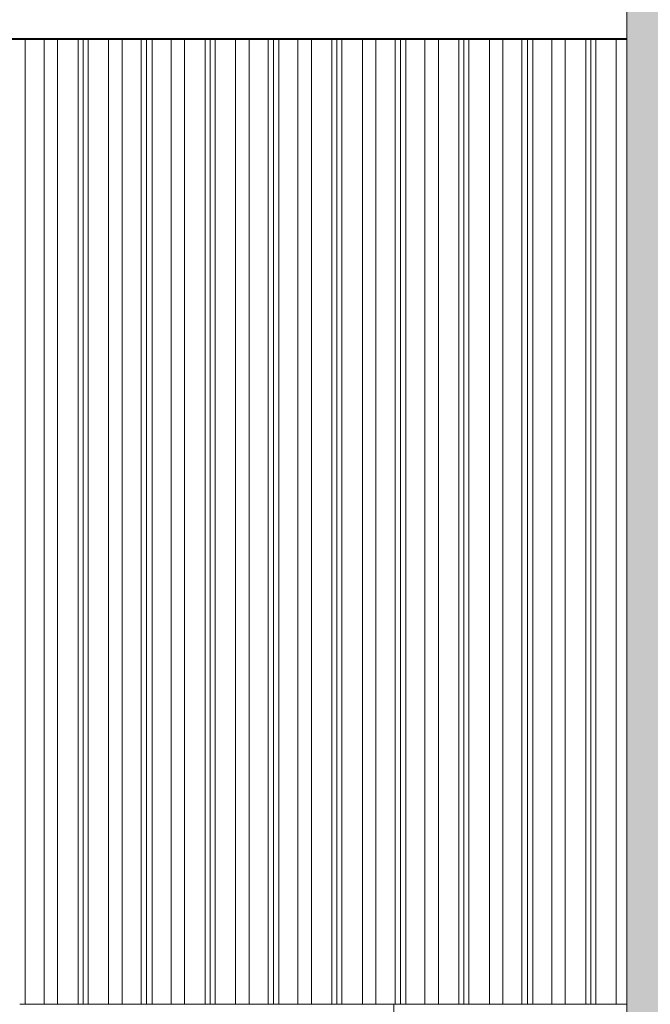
# Model space of a CAD drawing. Header units: millimetres. Extents: x 0 to 1917, y 0 to 847.
# Tile 165 of 230: x 1018 to 1048, y 525 to 573. Entities that reach past the tile are written whole.
import ezdxf
from ezdxf.xclip import XClip

# ---------------------------------------------------------------- set-up
doc = ezdxf.new("R2010")
doc.units = ezdxf.units.MM
doc.header["$MEASUREMENT"] = 0
doc.header["$XCLIPFRAME"] = 0
doc.set_wipeout_variables(frame=1)
doc.linetypes.add('Wipeout_Contour', pattern=[1000, 0, -1000])
for name, color, linetype in [('Cobertura.ARQ', 7, 'Continuous'), ('Interior - Mobiliário', 7, 'Continuous'), ('Parede.ARQ', 7, 'Continuous'), ('Pilar.ARQ', 7, 'Continuous')]:
    doc.layers.add(name, color=color, linetype=linetype)

# ---------------------------------------------------------------- blocks, each defined once
blk = doc.blocks.new('Desenho_10_10', base_point=(4956.119, 469.445))
at = {"color": 254, "linetype": 'Wipeout_Contour', "lineweight": 0, "ltscale": 17662.023877}
blk.add_wipeout([(907.201, 575.456), (907.201, 571.785), (1047.201, 571.785), (1047.201, 571.845), (935.501, 571.845), (935.501, 571.805), (934.901, 571.805), (934.901, 571.845), (931.201, 571.845), (931.201, 575.445), (934.901, 575.445), (934.901, 575.456), (926.001, 575.456), (926.001, 575.445), (924.201, 575.445), (924.201, 575.456)], dxfattribs=at).dxf.layer = 'Cobertura.ARQ'
at = {"color": 254, "linetype": 'Wipeout_Contour', "lineweight": 0, "ltscale": 4645.804223}
blk.add_wipeout([(1036.001, 525.445), (1036.001, 520.131), (1038.401, 519.531), (1038.401, 525.445)], dxfattribs=at).dxf.layer = 'Pilar.ARQ'
at = {"color": 254, "linetype": 'Wipeout_Contour', "lineweight": 0, "ltscale": 9399.157893}
blk.add_wipeout([(935.501, 571.845), (1047.201, 571.845), (1047.201, 573.445), (1050.201, 573.445), (1050.201, 572.147), (1069.008, 572.147), (1069.008, 575.445), (935.501, 575.445)], dxfattribs=at).dxf.layer = 'Interior - Mobiliário'
at = {"color": 254, "linetype": 'Wipeout_Contour', "lineweight": 0, "ltscale": 10142.124703}
blk.add_wipeout([(988.613, 525.445), (988.613, 469.445), (997.439, 469.445), (997.439, 516.079), (990.701, 514.395), (990.701, 517.487), (1018.639, 524.472), (1036.001, 520.131), (1036.001, 525.445)], dxfattribs=at).dxf.layer = 'Parede.ARQ'
at = {"color": 254, "linetype": 'Wipeout_Contour', "lineweight": 0, "ltscale": 6996.577951}
blk.add_wipeout([(1038.401, 525.445), (1038.401, 519.531), (1046.577, 517.487), (1046.577, 515.045), (1047.201, 515.045), (1047.201, 525.445)], dxfattribs=at).dxf.layer = 'Parede.ARQ'
at = {"color": 254, "linetype": 'Wipeout_Contour', "lineweight": 0, "ltscale": 4728.61627}
blk.add_wipeout([(1046.693, 571.785), (1046.693, 525.445), (1047.201, 525.445), (1047.201, 571.785)], dxfattribs=at).dxf.layer = 'Interior - Mobiliário'
at = {"color": 254, "linetype": 'Wipeout_Contour', "lineweight": 0, "ltscale": 4725.971494}
blk.add_wipeout([(1046.693, 571.785), (1045.708, 571.785), (1045.708, 525.445), (1046.693, 525.445)], dxfattribs=at).dxf.layer = 'Interior - Mobiliário'
at = {"color": 254, "linetype": 'Wipeout_Contour', "lineweight": 0, "ltscale": 4688.414811}
blk.add_wipeout([(1047.201, 469.445), (1050.201, 469.445), (1050.201, 573.445), (1047.201, 573.445)], dxfattribs=at).dxf.layer = 'Parede.ARQ'
at = {"layer": 'Parede.ARQ', "linetype": 'Continuous', "lineweight": 0}
h = blk.add_hatch(dxfattribs=at)
h.set_pattern_fill('CONCRETO_ESTRUTURAL_000A', color=83, style=0, pattern_type=2)
h.set_pattern_definition([(0, (4956.1186, 469.445), (0, 6.235383), [0.6, -3]), (0, (4957.9186, 472.5625), (0, 6.235383), [0.6, -3]), (60, (4956.1186, 469.445), (-5.4, 3.117692), [0.6, -3]), (60, (4959.7186, 469.445), (-5.4, 3.117692), [0.6, -3]), (120, (4956.7186, 469.445), (5.4, 3.117692), [0.6, -3]), (120, (4960.3186, 469.445), (5.4, 3.117692), [0.6, -3]), (0, (4956.1186, 470.0448), (0, 1.20000005), [0, -1.20000005, 0, -1.80000007]), (45, (4956.7186, 470.0448), (-0.84852817, 0.84852817), [0, -0.90000004, 0, -1.50000006])])
h.paths.add_polyline_path([(1047.201, 469.445), (1050.201, 469.445), (1050.201, 573.445), (1047.201, 573.445)])
at = {"layer": 'Interior - Mobiliário', "color": 102, "linetype": 'Continuous', "lineweight": 0}
for p, q in [((1046.693, 525.445), (1046.693, 571.785)), ((1047.201, 525.445), (1046.693, 525.445))]:
    blk.add_line(p, q, dxfattribs=at)
at = {"layer": 'Parede.ARQ', "color": 7, "linetype": 'Continuous', "lineweight": 0}
blk.add_line((1047.201, 573.445), (1047.201, 469.445), dxfattribs=at)
at = {"color": 254, "linetype": 'Wipeout_Contour', "lineweight": 0, "ltscale": 4723.80217}
blk.add_wipeout([(1045.708, 571.785), (1045.468, 571.785), (1045.468, 525.445), (1045.708, 525.445)], dxfattribs=at).dxf.layer = 'Interior - Mobiliário'
at = {"layer": 'Interior - Mobiliário', "color": 102, "linetype": 'Continuous', "lineweight": 0}
for p, q in [((1045.708, 525.445), (1045.708, 571.785)), ((1046.693, 525.445), (1045.708, 525.445))]:
    blk.add_line(p, q, dxfattribs=at)
at = {"color": 254, "linetype": 'Wipeout_Contour', "lineweight": 0, "ltscale": 4722.952154}
blk.add_wipeout([(1045.468, 571.785), (1045.228, 571.785), (1045.228, 525.445), (1045.468, 525.445)], dxfattribs=at).dxf.layer = 'Interior - Mobiliário'
at = {"layer": 'Interior - Mobiliário', "color": 102, "linetype": 'Continuous', "lineweight": 0}
for p, q in [((1045.468, 525.445), (1045.468, 571.785)), ((1045.708, 525.445), (1045.468, 525.445))]:
    blk.add_line(p, q, dxfattribs=at)
at = {"color": 254, "linetype": 'Wipeout_Contour', "lineweight": 0, "ltscale": 4720.78286}
blk.add_wipeout([(1045.228, 571.785), (1044.243, 571.785), (1044.243, 525.445), (1045.228, 525.445)], dxfattribs=at).dxf.layer = 'Interior - Mobiliário'
at = {"layer": 'Interior - Mobiliário', "color": 102, "linetype": 'Continuous', "lineweight": 0}
for p, q in [((1045.228, 525.445), (1045.228, 571.785)), ((1045.468, 525.445), (1045.228, 525.445))]:
    blk.add_line(p, q, dxfattribs=at)
at = {"color": 254, "linetype": 'Wipeout_Contour', "lineweight": 0, "ltscale": 4717.888248}
blk.add_wipeout([(1043.593, 571.785), (1043.593, 525.445), (1044.243, 525.445), (1044.243, 571.785)], dxfattribs=at).dxf.layer = 'Interior - Mobiliário'
at = {"layer": 'Interior - Mobiliário', "color": 102, "linetype": 'Continuous', "lineweight": 0}
for p, q in [((1044.243, 525.445), (1044.243, 571.785)), ((1045.228, 525.445), (1044.243, 525.445))]:
    blk.add_line(p, q, dxfattribs=at)
at = {"color": 254, "linetype": 'Wipeout_Contour', "lineweight": 0, "ltscale": 4715.117902}
blk.add_wipeout([(1043.593, 571.785), (1042.678, 571.785), (1042.678, 525.445), (1043.593, 525.445)], dxfattribs=at).dxf.layer = 'Interior - Mobiliário'
at = {"layer": 'Interior - Mobiliário', "color": 102, "linetype": 'Continuous', "lineweight": 0}
for p, q in [((1043.593, 525.445), (1043.593, 571.785)), ((1044.243, 525.445), (1043.593, 525.445))]:
    blk.add_line(p, q, dxfattribs=at)
at = {"color": 254, "linetype": 'Wipeout_Contour', "lineweight": 0, "ltscale": 4713.038425}
blk.add_wipeout([(1042.678, 571.785), (1042.418, 571.785), (1042.418, 525.445), (1042.678, 525.445)], dxfattribs=at).dxf.layer = 'Interior - Mobiliário'
at = {"layer": 'Interior - Mobiliário', "color": 102, "linetype": 'Continuous', "lineweight": 0}
for p, q in [((1042.678, 525.445), (1042.678, 571.785)), ((1043.593, 525.445), (1042.678, 525.445))]:
    blk.add_line(p, q, dxfattribs=at)
at = {"color": 254, "linetype": 'Wipeout_Contour', "lineweight": 0, "ltscale": 4712.118158}
blk.add_wipeout([(1042.418, 571.785), (1042.158, 571.785), (1042.158, 525.445), (1042.418, 525.445)], dxfattribs=at).dxf.layer = 'Interior - Mobiliário'
at = {"layer": 'Interior - Mobiliário', "color": 102, "linetype": 'Continuous', "lineweight": 0}
for p, q in [((1042.418, 525.445), (1042.418, 571.785)), ((1042.678, 525.445), (1042.418, 525.445))]:
    blk.add_line(p, q, dxfattribs=at)
at = {"color": 254, "linetype": 'Wipeout_Contour', "lineweight": 0, "ltscale": 4710.038733}
blk.add_wipeout([(1042.158, 571.785), (1041.243, 571.785), (1041.243, 525.445), (1042.158, 525.445)], dxfattribs=at).dxf.layer = 'Interior - Mobiliário'
at = {"layer": 'Interior - Mobiliário', "color": 102, "linetype": 'Continuous', "lineweight": 0}
for p, q in [((1042.158, 525.445), (1042.158, 571.785)), ((1042.418, 525.445), (1042.158, 525.445))]:
    blk.add_line(p, q, dxfattribs=at)
at = {"color": 254, "linetype": 'Wipeout_Contour', "lineweight": 0, "ltscale": 4707.269775}
blk.add_wipeout([(1040.593, 571.785), (1040.593, 525.445), (1041.243, 525.445), (1041.243, 571.785)], dxfattribs=at).dxf.layer = 'Interior - Mobiliário'
at = {"layer": 'Interior - Mobiliário', "color": 102, "linetype": 'Continuous', "lineweight": 0}
for p, q in [((1041.243, 525.445), (1041.243, 571.785)), ((1042.158, 525.445), (1041.243, 525.445))]:
    blk.add_line(p, q, dxfattribs=at)
at = {"color": 254, "linetype": 'Wipeout_Contour', "lineweight": 0, "ltscale": 4704.377325}
blk.add_wipeout([(1040.593, 571.785), (1039.608, 571.785), (1039.608, 525.445), (1040.593, 525.445)], dxfattribs=at).dxf.layer = 'Interior - Mobiliário'
at = {"layer": 'Interior - Mobiliário', "color": 102, "linetype": 'Continuous', "lineweight": 0}
for p, q in [((1040.593, 525.445), (1040.593, 571.785)), ((1041.243, 525.445), (1040.593, 525.445))]:
    blk.add_line(p, q, dxfattribs=at)
at = {"color": 254, "linetype": 'Wipeout_Contour', "lineweight": 0, "ltscale": 4702.21075}
blk.add_wipeout([(1039.608, 571.785), (1039.368, 571.785), (1039.368, 525.445), (1039.608, 525.445)], dxfattribs=at).dxf.layer = 'Interior - Mobiliário'
at = {"layer": 'Interior - Mobiliário', "color": 102, "linetype": 'Continuous', "lineweight": 0}
for p, q in [((1039.608, 525.445), (1039.608, 571.785)), ((1040.593, 525.445), (1039.608, 525.445))]:
    blk.add_line(p, q, dxfattribs=at)
at = {"color": 254, "linetype": 'Wipeout_Contour', "lineweight": 0, "ltscale": 4701.361813}
blk.add_wipeout([(1039.368, 571.785), (1039.128, 571.785), (1039.128, 525.445), (1039.368, 525.445)], dxfattribs=at).dxf.layer = 'Interior - Mobiliário'
at = {"layer": 'Interior - Mobiliário', "color": 102, "linetype": 'Continuous', "lineweight": 0}
for p, q in [((1039.368, 525.445), (1039.368, 571.785)), ((1039.608, 525.445), (1039.368, 525.445))]:
    blk.add_line(p, q, dxfattribs=at)
at = {"color": 254, "linetype": 'Wipeout_Contour', "lineweight": 0, "ltscale": 4699.19527}
blk.add_wipeout([(1039.128, 571.785), (1038.143, 571.785), (1038.143, 525.445), (1039.128, 525.445)], dxfattribs=at).dxf.layer = 'Interior - Mobiliário'
at = {"layer": 'Interior - Mobiliário', "color": 102, "linetype": 'Continuous', "lineweight": 0}
for p, q in [((1039.128, 525.445), (1039.128, 571.785)), ((1039.368, 525.445), (1039.128, 525.445))]:
    blk.add_line(p, q, dxfattribs=at)
at = {"color": 254, "linetype": 'Wipeout_Contour', "lineweight": 0, "ltscale": 4696.304337}
blk.add_wipeout([(1037.493, 571.785), (1037.493, 525.445), (1038.143, 525.445), (1038.143, 571.785)], dxfattribs=at).dxf.layer = 'Interior - Mobiliário'
at = {"layer": 'Interior - Mobiliário', "color": 102, "linetype": 'Continuous', "lineweight": 0}
for p, q in [((1038.143, 525.445), (1038.143, 571.785)), ((1039.128, 525.445), (1038.143, 525.445))]:
    blk.add_line(p, q, dxfattribs=at)
at = {"color": 254, "linetype": 'Wipeout_Contour', "lineweight": 0, "ltscale": 4693.537523}
blk.add_wipeout([(1037.493, 571.785), (1036.578, 571.785), (1036.578, 525.445), (1037.493, 525.445)], dxfattribs=at).dxf.layer = 'Interior - Mobiliário'
at = {"layer": 'Interior - Mobiliário', "color": 102, "linetype": 'Continuous', "lineweight": 0}
for p, q in [((1037.493, 525.445), (1037.493, 571.785)), ((1038.143, 525.445), (1037.493, 525.445))]:
    blk.add_line(p, q, dxfattribs=at)
at = {"color": 254, "linetype": 'Wipeout_Contour', "lineweight": 0, "ltscale": 4691.4607}
blk.add_wipeout([(1036.578, 571.785), (1036.318, 571.785), (1036.318, 525.445), (1036.578, 525.445)], dxfattribs=at).dxf.layer = 'Interior - Mobiliário'
at = {"layer": 'Interior - Mobiliário', "color": 102, "linetype": 'Continuous', "lineweight": 0}
for p, q in [((1036.578, 525.445), (1036.578, 571.785)), ((1037.493, 525.445), (1036.578, 525.445))]:
    blk.add_line(p, q, dxfattribs=at)
at = {"color": 254, "linetype": 'Wipeout_Contour', "lineweight": 0, "ltscale": 4690.541607}
blk.add_wipeout([(1036.318, 571.785), (1036.058, 571.785), (1036.058, 525.445), (1036.318, 525.445)], dxfattribs=at).dxf.layer = 'Interior - Mobiliário'
at = {"layer": 'Interior - Mobiliário', "color": 102, "linetype": 'Continuous', "lineweight": 0}
for p, q in [((1036.318, 525.445), (1036.318, 571.785)), ((1036.578, 525.445), (1036.318, 525.445))]:
    blk.add_line(p, q, dxfattribs=at)
at = {"color": 254, "linetype": 'Wipeout_Contour', "lineweight": 0, "ltscale": 4688.464839}
blk.add_wipeout([(1036.058, 571.785), (1035.143, 571.785), (1035.143, 525.445), (1036.058, 525.445)], dxfattribs=at).dxf.layer = 'Interior - Mobiliário'
at = {"layer": 'Interior - Mobiliário', "color": 102, "linetype": 'Continuous', "lineweight": 0}
for p, q in [((1036.058, 525.445), (1036.058, 571.785)), ((1036.318, 525.445), (1036.058, 525.445))]:
    blk.add_line(p, q, dxfattribs=at)
at = {"layer": 'Pilar.ARQ', "color": 20, "linetype": 'Continuous', "lineweight": 0}
blk.add_line((1036.001, 520.131), (1036.001, 525.445), dxfattribs=at)
at = {"color": 254, "linetype": 'Wipeout_Contour', "lineweight": 0, "ltscale": 4685.69943}
blk.add_wipeout([(1034.493, 571.785), (1034.493, 525.445), (1035.143, 525.445), (1035.143, 571.785)], dxfattribs=at).dxf.layer = 'Interior - Mobiliário'
at = {"layer": 'Interior - Mobiliário', "color": 102, "linetype": 'Continuous', "lineweight": 0}
for p, q in [((1035.143, 525.445), (1035.143, 571.785)), ((1036.058, 525.445), (1035.143, 525.445))]:
    blk.add_line(p, q, dxfattribs=at)
at = {"color": 254, "linetype": 'Wipeout_Contour', "lineweight": 0, "ltscale": 4682.810692}
blk.add_wipeout([(1034.493, 571.785), (1033.508, 571.785), (1033.508, 525.445), (1034.493, 525.445)], dxfattribs=at).dxf.layer = 'Interior - Mobiliário'
at = {"layer": 'Interior - Mobiliário', "color": 102, "linetype": 'Continuous', "lineweight": 0}
for p, q in [((1034.493, 525.445), (1034.493, 571.785)), ((1035.143, 525.445), (1034.493, 525.445))]:
    blk.add_line(p, q, dxfattribs=at)
at = {"color": 254, "linetype": 'Wipeout_Contour', "lineweight": 0, "ltscale": 4680.646901}
blk.add_wipeout([(1033.268, 571.785), (1033.268, 525.445), (1033.508, 525.445), (1033.508, 571.785)], dxfattribs=at).dxf.layer = 'Interior - Mobiliário'
at = {"layer": 'Interior - Mobiliário', "color": 102, "linetype": 'Continuous', "lineweight": 0}
for p, q in [((1033.508, 525.445), (1033.508, 571.785)), ((1034.493, 525.445), (1033.508, 525.445))]:
    blk.add_line(p, q, dxfattribs=at)
at = {"color": 254, "linetype": 'Wipeout_Contour', "lineweight": 0, "ltscale": 4679.799059}
blk.add_wipeout([(1033.028, 571.785), (1033.028, 525.445), (1033.268, 525.445), (1033.268, 571.785)], dxfattribs=at).dxf.layer = 'Interior - Mobiliário'
at = {"layer": 'Interior - Mobiliário', "color": 102, "linetype": 'Continuous', "lineweight": 0}
for p, q in [((1033.268, 525.445), (1033.268, 571.785)), ((1033.508, 525.445), (1033.268, 525.445))]:
    blk.add_line(p, q, dxfattribs=at)
at = {"color": 254, "linetype": 'Wipeout_Contour', "lineweight": 0, "ltscale": 4677.635306}
blk.add_wipeout([(1032.043, 571.785), (1032.043, 525.445), (1033.028, 525.445), (1033.028, 571.785)], dxfattribs=at).dxf.layer = 'Interior - Mobiliário'
at = {"layer": 'Interior - Mobiliário', "color": 102, "linetype": 'Continuous', "lineweight": 0}
for p, q in [((1033.028, 525.445), (1033.028, 571.785)), ((1033.268, 525.445), (1033.028, 525.445))]:
    blk.add_line(p, q, dxfattribs=at)
at = {"color": 254, "linetype": 'Wipeout_Contour', "lineweight": 0, "ltscale": 4674.748104}
blk.add_wipeout([(1031.393, 571.785), (1031.393, 525.445), (1032.043, 525.445), (1032.043, 571.785)], dxfattribs=at).dxf.layer = 'Interior - Mobiliário'
at = {"layer": 'Interior - Mobiliário', "color": 102, "linetype": 'Continuous', "lineweight": 0}
for p, q in [((1032.043, 525.445), (1032.043, 571.785)), ((1033.028, 525.445), (1032.043, 525.445))]:
    blk.add_line(p, q, dxfattribs=at)
at = {"color": 254, "linetype": 'Wipeout_Contour', "lineweight": 0, "ltscale": 4671.984868}
blk.add_wipeout([(1030.478, 571.785), (1030.478, 525.445), (1031.393, 525.445), (1031.393, 571.785)], dxfattribs=at).dxf.layer = 'Interior - Mobiliário'
at = {"layer": 'Interior - Mobiliário', "color": 102, "linetype": 'Continuous', "lineweight": 0}
for p, q in [((1031.393, 525.445), (1031.393, 571.785)), ((1032.043, 525.445), (1031.393, 525.445))]:
    blk.add_line(p, q, dxfattribs=at)
at = {"color": 254, "linetype": 'Wipeout_Contour', "lineweight": 0, "ltscale": 4669.910738}
blk.add_wipeout([(1030.218, 571.785), (1030.218, 525.445), (1030.478, 525.445), (1030.478, 571.785)], dxfattribs=at).dxf.layer = 'Interior - Mobiliário'
at = {"layer": 'Interior - Mobiliário', "color": 102, "linetype": 'Continuous', "lineweight": 0}
for p, q in [((1030.478, 525.445), (1030.478, 571.785)), ((1031.393, 525.445), (1030.478, 525.445))]:
    blk.add_line(p, q, dxfattribs=at)
at = {"color": 254, "linetype": 'Wipeout_Contour', "lineweight": 0, "ltscale": 4668.992839}
blk.add_wipeout([(1029.958, 571.785), (1029.958, 525.445), (1030.218, 525.445), (1030.218, 571.785)], dxfattribs=at).dxf.layer = 'Interior - Mobiliário'
at = {"layer": 'Interior - Mobiliário', "color": 102, "linetype": 'Continuous', "lineweight": 0}
for p, q in [((1030.218, 525.445), (1030.218, 571.785)), ((1030.478, 525.445), (1030.218, 525.445))]:
    blk.add_line(p, q, dxfattribs=at)
at = {"color": 254, "linetype": 'Wipeout_Contour', "lineweight": 0, "ltscale": 4666.918767}
blk.add_wipeout([(1029.043, 571.785), (1029.043, 525.445), (1029.958, 525.445), (1029.958, 571.785)], dxfattribs=at).dxf.layer = 'Interior - Mobiliário'
at = {"layer": 'Interior - Mobiliário', "color": 102, "linetype": 'Continuous', "lineweight": 0}
for p, q in [((1029.958, 525.445), (1029.958, 571.785)), ((1030.218, 525.445), (1029.958, 525.445))]:
    blk.add_line(p, q, dxfattribs=at)
at = {"color": 254, "linetype": 'Wipeout_Contour', "lineweight": 0, "ltscale": 4664.156952}
blk.add_wipeout([(1028.393, 571.785), (1028.393, 525.445), (1029.043, 525.445), (1029.043, 571.785)], dxfattribs=at).dxf.layer = 'Interior - Mobiliário'
at = {"layer": 'Interior - Mobiliário', "color": 102, "linetype": 'Continuous', "lineweight": 0}
for p, q in [((1029.043, 525.445), (1029.043, 571.785)), ((1029.958, 525.445), (1029.043, 525.445))]:
    blk.add_line(p, q, dxfattribs=at)
at = {"color": 254, "linetype": 'Wipeout_Contour', "lineweight": 0, "ltscale": 4661.271977}
blk.add_wipeout([(1027.408, 571.785), (1027.408, 525.445), (1028.393, 525.445), (1028.393, 571.785)], dxfattribs=at).dxf.layer = 'Interior - Mobiliário'
at = {"layer": 'Interior - Mobiliário', "color": 102, "linetype": 'Continuous', "lineweight": 0}
for p, q in [((1028.393, 525.445), (1028.393, 571.785)), ((1029.043, 525.445), (1028.393, 525.445))]:
    blk.add_line(p, q, dxfattribs=at)
at = {"color": 254, "linetype": 'Wipeout_Contour', "lineweight": 0, "ltscale": 4659.111015}
blk.add_wipeout([(1027.168, 571.785), (1027.168, 525.445), (1027.408, 525.445), (1027.408, 571.785)], dxfattribs=at).dxf.layer = 'Interior - Mobiliário'
at = {"layer": 'Interior - Mobiliário', "color": 102, "linetype": 'Continuous', "lineweight": 0}
for p, q in [((1027.408, 525.445), (1027.408, 571.785)), ((1028.393, 525.445), (1027.408, 525.445))]:
    blk.add_line(p, q, dxfattribs=at)
at = {"color": 254, "linetype": 'Wipeout_Contour', "lineweight": 0, "ltscale": 4658.264279}
blk.add_wipeout([(1026.928, 571.785), (1026.928, 525.445), (1027.168, 525.445), (1027.168, 571.785)], dxfattribs=at).dxf.layer = 'Interior - Mobiliário'
at = {"layer": 'Interior - Mobiliário', "color": 102, "linetype": 'Continuous', "lineweight": 0}
for p, q in [((1027.168, 525.445), (1027.168, 571.785)), ((1027.408, 525.445), (1027.168, 525.445))]:
    blk.add_line(p, q, dxfattribs=at)
at = {"color": 254, "linetype": 'Wipeout_Contour', "lineweight": 0, "ltscale": 4656.103355}
blk.add_wipeout([(1025.943, 571.785), (1025.943, 525.445), (1026.928, 525.445), (1026.928, 571.785)], dxfattribs=at).dxf.layer = 'Interior - Mobiliário'
at = {"layer": 'Interior - Mobiliário', "color": 102, "linetype": 'Continuous', "lineweight": 0}
for p, q in [((1026.928, 525.445), (1026.928, 571.785)), ((1027.168, 525.445), (1026.928, 525.445))]:
    blk.add_line(p, q, dxfattribs=at)
at = {"color": 254, "linetype": 'Wipeout_Contour', "lineweight": 0, "ltscale": 4653.219937}
blk.add_wipeout([(1025.293, 571.785), (1025.293, 525.445), (1025.943, 525.445), (1025.943, 571.785)], dxfattribs=at).dxf.layer = 'Interior - Mobiliário'
at = {"layer": 'Interior - Mobiliário', "color": 102, "linetype": 'Continuous', "lineweight": 0}
for p, q in [((1025.943, 525.445), (1025.943, 571.785)), ((1026.928, 525.445), (1025.943, 525.445))]:
    blk.add_line(p, q, dxfattribs=at)
at = {"color": 254, "linetype": 'Wipeout_Contour', "lineweight": 0, "ltscale": 4650.460328}
blk.add_wipeout([(1024.378, 571.785), (1024.378, 525.445), (1025.293, 525.445), (1025.293, 571.785)], dxfattribs=at).dxf.layer = 'Interior - Mobiliário'
at = {"layer": 'Interior - Mobiliário', "color": 102, "linetype": 'Continuous', "lineweight": 0}
for p, q in [((1025.293, 525.445), (1025.293, 571.785)), ((1025.943, 525.445), (1025.293, 525.445))]:
    blk.add_line(p, q, dxfattribs=at)
at = {"color": 254, "linetype": 'Wipeout_Contour', "lineweight": 0, "ltscale": 4648.388928}
blk.add_wipeout([(1024.118, 571.785), (1024.118, 525.445), (1024.378, 525.445), (1024.378, 571.785)], dxfattribs=at).dxf.layer = 'Interior - Mobiliário'
at = {"layer": 'Interior - Mobiliário', "color": 102, "linetype": 'Continuous', "lineweight": 0}
for p, q in [((1024.378, 525.445), (1024.378, 571.785)), ((1025.293, 525.445), (1024.378, 525.445))]:
    blk.add_line(p, q, dxfattribs=at)
at = {"color": 254, "linetype": 'Wipeout_Contour', "lineweight": 0, "ltscale": 4647.472236}
blk.add_wipeout([(1023.858, 571.785), (1023.858, 525.445), (1024.118, 525.445), (1024.118, 571.785)], dxfattribs=at).dxf.layer = 'Interior - Mobiliário'
at = {"layer": 'Interior - Mobiliário', "color": 102, "linetype": 'Continuous', "lineweight": 0}
for p, q in [((1024.118, 525.445), (1024.118, 571.785)), ((1024.378, 525.445), (1024.118, 525.445))]:
    blk.add_line(p, q, dxfattribs=at)
at = {"color": 254, "linetype": 'Wipeout_Contour', "lineweight": 0, "ltscale": 4645.400894}
blk.add_wipeout([(1022.943, 571.785), (1022.943, 525.445), (1023.858, 525.445), (1023.858, 571.785)], dxfattribs=at).dxf.layer = 'Interior - Mobiliário'
at = {"layer": 'Interior - Mobiliário', "color": 102, "linetype": 'Continuous', "lineweight": 0}
for p, q in [((1023.858, 525.445), (1023.858, 571.785)), ((1024.118, 525.445), (1023.858, 525.445))]:
    blk.add_line(p, q, dxfattribs=at)
at = {"color": 254, "linetype": 'Wipeout_Contour', "lineweight": 0, "ltscale": 4642.642726}
blk.add_wipeout([(1022.293, 571.785), (1022.293, 525.445), (1022.943, 525.445), (1022.943, 571.785)], dxfattribs=at).dxf.layer = 'Interior - Mobiliário'
at = {"layer": 'Interior - Mobiliário', "color": 102, "linetype": 'Continuous', "lineweight": 0}
for p, q in [((1022.943, 525.445), (1022.943, 571.785)), ((1023.858, 525.445), (1022.943, 525.445))]:
    blk.add_line(p, q, dxfattribs=at)
at = {"color": 254, "linetype": 'Wipeout_Contour', "lineweight": 0, "ltscale": 4639.761567}
blk.add_wipeout([(1021.308, 571.785), (1021.308, 525.445), (1022.293, 525.445), (1022.293, 571.785)], dxfattribs=at).dxf.layer = 'Interior - Mobiliário'
at = {"layer": 'Interior - Mobiliário', "color": 102, "linetype": 'Continuous', "lineweight": 0}
for p, q in [((1022.293, 525.445), (1022.293, 571.785)), ((1022.943, 525.445), (1022.293, 525.445))]:
    blk.add_line(p, q, dxfattribs=at)
at = {"color": 254, "linetype": 'Wipeout_Contour', "lineweight": 0, "ltscale": 4637.603469}
blk.add_wipeout([(1021.068, 571.785), (1021.068, 525.445), (1021.308, 525.445), (1021.308, 571.785)], dxfattribs=at).dxf.layer = 'Interior - Mobiliário'
at = {"layer": 'Interior - Mobiliário', "color": 102, "linetype": 'Continuous', "lineweight": 0}
for p, q in [((1021.308, 525.445), (1021.308, 571.785)), ((1022.293, 525.445), (1021.308, 525.445))]:
    blk.add_line(p, q, dxfattribs=at)
at = {"color": 254, "linetype": 'Wipeout_Contour', "lineweight": 0, "ltscale": 4636.757857}
blk.add_wipeout([(1020.828, 571.785), (1020.828, 525.445), (1021.068, 525.445), (1021.068, 571.785)], dxfattribs=at).dxf.layer = 'Interior - Mobiliário'
at = {"layer": 'Interior - Mobiliário', "color": 102, "linetype": 'Continuous', "lineweight": 0}
for p, q in [((1021.068, 525.445), (1021.068, 571.785)), ((1021.308, 525.445), (1021.068, 525.445))]:
    blk.add_line(p, q, dxfattribs=at)
at = {"color": 254, "linetype": 'Wipeout_Contour', "lineweight": 0, "ltscale": 4634.599802}
blk.add_wipeout([(1019.843, 571.785), (1019.843, 525.445), (1020.828, 525.445), (1020.828, 571.785)], dxfattribs=at).dxf.layer = 'Interior - Mobiliário'
at = {"layer": 'Interior - Mobiliário', "color": 102, "linetype": 'Continuous', "lineweight": 0}
for p, q in [((1020.828, 525.445), (1020.828, 571.785)), ((1021.068, 525.445), (1020.828, 525.445))]:
    blk.add_line(p, q, dxfattribs=at)
at = {"color": 254, "linetype": 'Wipeout_Contour', "lineweight": 0, "ltscale": 4631.72022}
blk.add_wipeout([(1019.193, 571.785), (1019.193, 525.445), (1019.843, 525.445), (1019.843, 571.785)], dxfattribs=at).dxf.layer = 'Interior - Mobiliário'
at = {"layer": 'Interior - Mobiliário', "color": 102, "linetype": 'Continuous', "lineweight": 0}
for p, q in [((1019.843, 525.445), (1019.843, 571.785)), ((1020.828, 525.445), (1019.843, 525.445))]:
    blk.add_line(p, q, dxfattribs=at)
at = {"color": 254, "linetype": 'Wipeout_Contour', "lineweight": 0, "ltscale": 4628.96429}
blk.add_wipeout([(1018.278, 571.785), (1018.278, 525.445), (1019.193, 525.445), (1019.193, 571.785)], dxfattribs=at).dxf.layer = 'Interior - Mobiliário'
at = {"layer": 'Interior - Mobiliário', "color": 102, "linetype": 'Continuous', "lineweight": 0}
for p, q in [((1019.193, 525.445), (1019.193, 571.785)), ((1019.843, 525.445), (1019.193, 525.445))]:
    blk.add_line(p, q, dxfattribs=at)
at = {"color": 254, "linetype": 'Wipeout_Contour', "lineweight": 0, "ltscale": 4626.895656}
blk.add_wipeout([(1018.018, 571.785), (1018.018, 525.445), (1018.278, 525.445), (1018.278, 571.785)], dxfattribs=at).dxf.layer = 'Interior - Mobiliário'
at = {"layer": 'Cobertura.ARQ', "color": 233, "linetype": 'Continuous', "lineweight": 0}
blk.add_line((1047.201, 571.785), (907.201, 571.785), dxfattribs=at)
at = {"layer": 'Interior - Mobiliário', "color": 102, "linetype": 'Continuous', "lineweight": 0}
for p, q in [((1047.201, 571.845), (935.501, 571.845)), ((1018.278, 525.445), (1018.278, 571.785)), ((1018.278, 525.445), (1018.018, 525.445)), ((1019.193, 525.445), (1018.278, 525.445))]:
    blk.add_line(p, q, dxfattribs=at)

msp = doc.modelspace()

# ---------------------------------------------------------------- block references
at = {"color": 7, "linetype": 'Continuous', "lineweight": 0}
ref = msp.add_blockref('Desenho_10_10', (4956.119, 469.445), dxfattribs=at)
XClip(ref).set_block_clipping_path([(898.6741229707, 448.8125593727), (1077.8893971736, 612.3201938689)])

doc.saveas('drawing.dxf')
